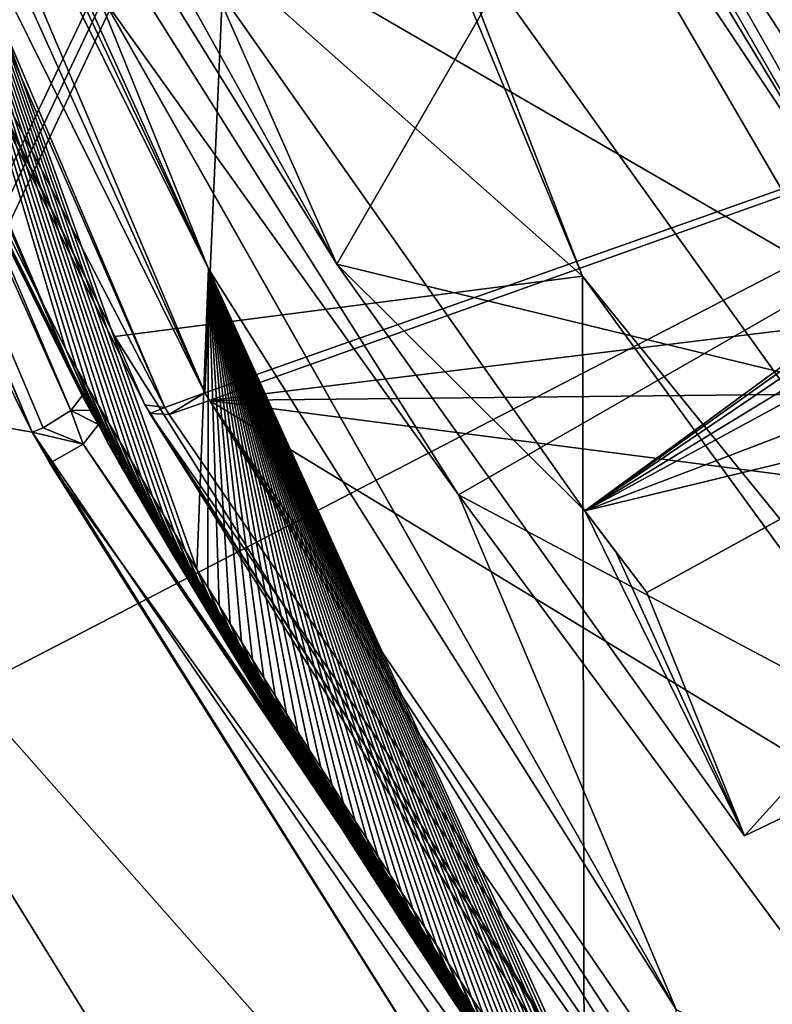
# Model space of a CAD drawing. Header units: millimetres. Extents: x -147 to 294, y -82 to 275.
# Tile 196 of 256: x 184.76 to 187.61, y 175.73 to 179.46. Entities that reach past the tile are written whole.
import ezdxf

# ---------------------------------------------------------------- set-up
doc = ezdxf.new("R2010")
doc.units = ezdxf.units.MM
doc.header["$LTSCALE"] = 67.506716
for name, color, linetype in [('1273', 7, 'CONTINUOUS'), ('1274', 7, 'CONTINUOUS'), ('1608', 7, 'CONTINUOUS'), ('1617', 7, 'CONTINUOUS'), ('1762', 7, 'CONTINUOUS'), ('1816', 7, 'CONTINUOUS'), ('1817', 7, 'CONTINUOUS'), ('1924', 7, 'CONTINUOUS'), ('1925', 7, 'CONTINUOUS'), ('1926', 7, 'CONTINUOUS'), ('1927', 7, 'CONTINUOUS'), ('1928', 7, 'CONTINUOUS'), ('3139', 7, 'CONTINUOUS'), ('3140', 7, 'CONTINUOUS'), ('506', 7, 'CONTINUOUS'), ('507', 7, 'CONTINUOUS'), ('510', 7, 'CONTINUOUS'), ('511', 7, 'CONTINUOUS'), ('512', 7, 'CONTINUOUS'), ('522', 7, 'CONTINUOUS'), ('590', 7, 'CONTINUOUS'), ('594', 7, 'CONTINUOUS'), ('596', 7, 'CONTINUOUS'), ('752', 7, 'CONTINUOUS'), ('753', 7, 'CONTINUOUS'), ('758', 7, 'CONTINUOUS'), ('842', 7, 'CONTINUOUS'), ('843', 7, 'CONTINUOUS'), ('844', 7, 'CONTINUOUS'), ('845', 7, 'CONTINUOUS'), ('852', 7, 'CONTINUOUS'), ('858', 7, 'CONTINUOUS'), ('862', 7, 'CONTINUOUS'), ('867', 7, 'CONTINUOUS')]:
    doc.layers.add(name, color=color, linetype=linetype)

msp = doc.modelspace()

# ---------------------------------------------------------------- linework, layer by layer
at = {"layer": '1273', "linetype": 'CONTINUOUS'}
for points in [[(185.0598, 177.9305, -21.1914), (185.0955, 177.858, -21.2124), (184.9354, 178.2138, -22.3812), (185.0598, 177.9305, -21.1914)], [(185.0955, 177.858, -21.2124), (184.9761, 178.1439, -22.4021), (184.9354, 178.2138, -22.3812), (185.0955, 177.858, -21.2124)], [(185.0955, 177.858, -21.2124), (185.1359, 177.7882, -21.2332), (184.9761, 178.1439, -22.4021), (185.0955, 177.858, -21.2124)], [(185.1359, 177.7882, -21.2332), (185.017, 178.0742, -22.4229), (184.9761, 178.1439, -22.4021), (185.1359, 177.7882, -21.2332)], [(185.1359, 177.7882, -21.2332), (185.1765, 177.7186, -21.254), (185.017, 178.0742, -22.4229), (185.1359, 177.7882, -21.2332)], [(185.1765, 177.7186, -21.254), (185.0579, 178.0045, -22.4438), (185.017, 178.0742, -22.4229), (185.1765, 177.7186, -21.254)], [(185.1765, 177.7186, -21.254), (185.2173, 177.6491, -21.2748), (185.0579, 178.0045, -22.4438), (185.1765, 177.7186, -21.254)], [(185.2173, 177.6491, -21.2748), (185.099, 177.935, -22.4647), (185.0579, 178.0045, -22.4438), (185.2173, 177.6491, -21.2748)], [(185.2173, 177.6491, -21.2748), (185.2581, 177.5796, -21.2956), (185.099, 177.935, -22.4647), (185.2173, 177.6491, -21.2748)], [(185.2581, 177.5796, -21.2956), (185.1401, 177.8655, -22.4855), (185.099, 177.935, -22.4647), (185.2581, 177.5796, -21.2956)], [(185.2581, 177.5796, -21.2956), (185.2991, 177.5103, -21.3163), (185.1401, 177.8655, -22.4855), (185.2581, 177.5796, -21.2956)], [(185.2991, 177.5103, -21.3163), (185.1814, 177.7961, -22.5063), (185.1401, 177.8655, -22.4855), (185.2991, 177.5103, -21.3163)], [(185.2991, 177.5103, -21.3163), (185.3402, 177.441, -21.3371), (185.1814, 177.7961, -22.5063), (185.2991, 177.5103, -21.3163)], [(185.3402, 177.441, -21.3371), (185.2228, 177.7268, -22.5272), (185.1814, 177.7961, -22.5063), (185.3402, 177.441, -21.3371)], [(185.3402, 177.441, -21.3371), (185.3815, 177.3719, -21.3579), (185.2228, 177.7268, -22.5272), (185.3402, 177.441, -21.3371)], [(185.3815, 177.3719, -21.3579), (185.2643, 177.6576, -22.548), (185.2228, 177.7268, -22.5272), (185.3815, 177.3719, -21.3579)], [(185.3815, 177.3719, -21.3579), (185.4229, 177.3028, -21.3787), (185.2643, 177.6576, -22.548), (185.3815, 177.3719, -21.3579)], [(185.4229, 177.3028, -21.3787), (185.3059, 177.5885, -22.5688), (185.2643, 177.6576, -22.548), (185.4229, 177.3028, -21.3787)], [(185.4229, 177.3028, -21.3787), (185.4644, 177.2338, -21.3994), (185.3059, 177.5885, -22.5688), (185.4229, 177.3028, -21.3787)], [(185.4644, 177.2338, -21.3994), (185.3477, 177.5195, -22.5896), (185.3059, 177.5885, -22.5688), (185.4644, 177.2338, -21.3994)], [(185.4644, 177.2338, -21.3994), (185.506, 177.165, -21.4202), (185.3477, 177.5195, -22.5896), (185.4644, 177.2338, -21.3994)], [(185.506, 177.165, -21.4202), (185.3895, 177.4506, -22.6104), (185.3477, 177.5195, -22.5896), (185.506, 177.165, -21.4202)], [(185.506, 177.165, -21.4202), (185.5477, 177.0962, -21.4409), (185.3895, 177.4506, -22.6104), (185.506, 177.165, -21.4202)], [(185.5477, 177.0962, -21.4409), (185.4315, 177.3817, -22.6312), (185.3895, 177.4506, -22.6104), (185.5477, 177.0962, -21.4409)], [(185.5477, 177.0962, -21.4409), (185.5896, 177.0275, -21.4616), (185.4315, 177.3817, -22.6312), (185.5477, 177.0962, -21.4409)], [(185.5896, 177.0275, -21.4616), (185.4736, 177.313, -22.652), (185.4315, 177.3817, -22.6312), (185.5896, 177.0275, -21.4616)], [(185.5896, 177.0275, -21.4616), (185.6316, 176.9589, -21.4824), (185.4736, 177.313, -22.652), (185.5896, 177.0275, -21.4616)], [(185.6316, 176.9589, -21.4824), (185.5158, 177.2443, -22.6727), (185.4736, 177.313, -22.652), (185.6316, 176.9589, -21.4824)], [(185.6316, 176.9589, -21.4824), (185.6737, 176.8904, -21.5031), (185.5158, 177.2443, -22.6727), (185.6316, 176.9589, -21.4824)], [(185.6737, 176.8904, -21.5031), (185.5581, 177.1758, -22.6935), (185.5158, 177.2443, -22.6727), (185.6737, 176.8904, -21.5031)], [(185.6737, 176.8904, -21.5031), (185.7159, 176.8221, -21.5238), (185.5581, 177.1758, -22.6935), (185.6737, 176.8904, -21.5031)], [(185.7159, 176.8221, -21.5238), (185.6006, 177.1073, -22.7142), (185.5581, 177.1758, -22.6935), (185.7159, 176.8221, -21.5238)], [(185.7159, 176.8221, -21.5238), (185.7583, 176.7538, -21.5445), (185.6006, 177.1073, -22.7142), (185.7159, 176.8221, -21.5238)], [(185.7583, 176.7538, -21.5445), (185.6431, 177.039, -22.7349), (185.6006, 177.1073, -22.7142), (185.7583, 176.7538, -21.5445)], [(185.7583, 176.7538, -21.5445), (185.8008, 176.6856, -21.5652), (185.6431, 177.039, -22.7349), (185.7583, 176.7538, -21.5445)], [(185.8008, 176.6856, -21.5652), (185.6858, 176.9707, -22.7557), (185.6431, 177.039, -22.7349), (185.8008, 176.6856, -21.5652)], [(185.8008, 176.6856, -21.5652), (185.8434, 176.6175, -21.5859), (185.6858, 176.9707, -22.7557), (185.8008, 176.6856, -21.5652)], [(185.8434, 176.6175, -21.5859), (185.7286, 176.9025, -22.7764), (185.6858, 176.9707, -22.7557), (185.8434, 176.6175, -21.5859)], [(185.8434, 176.6175, -21.5859), (185.8861, 176.5495, -21.6066), (185.7286, 176.9025, -22.7764), (185.8434, 176.6175, -21.5859)], [(185.8861, 176.5495, -21.6066), (185.7715, 176.8344, -22.7971), (185.7286, 176.9025, -22.7764), (185.8861, 176.5495, -21.6066)], [(185.8861, 176.5495, -21.6066), (185.929, 176.4816, -21.6273), (185.7715, 176.8344, -22.7971), (185.8861, 176.5495, -21.6066)], [(185.929, 176.4816, -21.6273), (185.8145, 176.7664, -22.8178), (185.7715, 176.8344, -22.7971), (185.929, 176.4816, -21.6273)], [(185.929, 176.4816, -21.6273), (185.972, 176.4138, -21.6479), (185.8145, 176.7664, -22.8178), (185.929, 176.4816, -21.6273)], [(185.972, 176.4138, -21.6479), (185.8576, 176.6985, -22.8384), (185.8145, 176.7664, -22.8178), (185.972, 176.4138, -21.6479)], [(185.972, 176.4138, -21.6479), (186.015, 176.346, -21.6686), (185.8576, 176.6985, -22.8384), (185.972, 176.4138, -21.6479)], [(186.015, 176.346, -21.6686), (185.9009, 176.6307, -22.8591), (185.8576, 176.6985, -22.8384), (186.015, 176.346, -21.6686)], [(186.015, 176.346, -21.6686), (186.0582, 176.2784, -21.6892), (185.9009, 176.6307, -22.8591), (186.015, 176.346, -21.6686)], [(186.0582, 176.2784, -21.6892), (185.9442, 176.563, -22.8798), (185.9009, 176.6307, -22.8591), (186.0582, 176.2784, -21.6892)], [(186.0582, 176.2784, -21.6892), (186.1016, 176.2109, -21.7099), (185.9442, 176.563, -22.8798), (186.0582, 176.2784, -21.6892)], [(186.1016, 176.2109, -21.7099), (185.9877, 176.4954, -22.9004), (185.9442, 176.563, -22.8798), (186.1016, 176.2109, -21.7099)], [(186.1016, 176.2109, -21.7099), (186.145, 176.1435, -21.7305), (185.9877, 176.4954, -22.9004), (186.1016, 176.2109, -21.7099)], [(186.145, 176.1435, -21.7305), (186.0313, 176.4278, -22.9211), (185.9877, 176.4954, -22.9004), (186.145, 176.1435, -21.7305)], [(186.145, 176.1435, -21.7305), (186.1886, 176.0761, -21.7512), (186.0313, 176.4278, -22.9211), (186.145, 176.1435, -21.7305)], [(186.1886, 176.0761, -21.7512), (186.075, 176.3604, -22.9417), (186.0313, 176.4278, -22.9211), (186.1886, 176.0761, -21.7512)], [(186.1886, 176.0761, -21.7512), (186.2322, 176.0089, -21.7718), (186.075, 176.3604, -22.9417), (186.1886, 176.0761, -21.7512)], [(186.2322, 176.0089, -21.7718), (186.1188, 176.2931, -22.9623), (186.075, 176.3604, -22.9417), (186.2322, 176.0089, -21.7718)], [(186.2322, 176.0089, -21.7718), (186.276, 175.9418, -21.7924), (186.1188, 176.2931, -22.9623), (186.2322, 176.0089, -21.7718)], [(186.276, 175.9418, -21.7924), (186.1628, 176.2258, -22.9829), (186.1188, 176.2931, -22.9623), (186.276, 175.9418, -21.7924)], [(186.276, 175.9418, -21.7924), (186.3199, 175.8747, -21.813), (186.1628, 176.2258, -22.9829), (186.276, 175.9418, -21.7924)], [(186.3199, 175.8747, -21.813), (186.2068, 176.1586, -23.0035), (186.1628, 176.2258, -22.9829), (186.3199, 175.8747, -21.813)], [(186.3199, 175.8747, -21.813), (186.364, 175.8078, -21.8336), (186.2068, 176.1586, -23.0035), (186.3199, 175.8747, -21.813)], [(186.364, 175.8078, -21.8336), (186.251, 176.0916, -23.0241), (186.2068, 176.1586, -23.0035), (186.364, 175.8078, -21.8336)], [(186.364, 175.8078, -21.8336), (186.4081, 175.741, -21.8542), (186.251, 176.0916, -23.0241), (186.364, 175.8078, -21.8336)], [(186.4081, 175.741, -21.8542), (186.2953, 176.0246, -23.0447), (186.251, 176.0916, -23.0241), (186.4081, 175.741, -21.8542)], [(186.4081, 175.741, -21.8542), (186.4524, 175.6742, -21.8748), (186.2953, 176.0246, -23.0447), (186.4081, 175.741, -21.8542)], [(186.4524, 175.6742, -21.8748), (186.3397, 175.9577, -23.0653), (186.2953, 176.0246, -23.0447), (186.4524, 175.6742, -21.8748)], [(186.4524, 175.6742, -21.8748), (186.4967, 175.6076, -21.8953), (186.3397, 175.9577, -23.0653), (186.4524, 175.6742, -21.8748)], [(186.4967, 175.6076, -21.8953), (186.3842, 175.8908, -23.0859), (186.3397, 175.9577, -23.0653), (186.4967, 175.6076, -21.8953)], [(186.4967, 175.6076, -21.8953), (186.5412, 175.541, -21.9159), (186.3842, 175.8908, -23.0859), (186.4967, 175.6076, -21.8953)], [(186.5412, 175.541, -21.9159), (186.4289, 175.8241, -23.1064), (186.3842, 175.8908, -23.0859), (186.5412, 175.541, -21.9159)], [(186.5412, 175.541, -21.9159), (186.5858, 175.4746, -21.9364), (186.4289, 175.8241, -23.1064), (186.5412, 175.541, -21.9159)], [(186.5858, 175.4746, -21.9364), (186.4736, 175.7575, -23.127), (186.4289, 175.8241, -23.1064), (186.5858, 175.4746, -21.9364)], [(186.5858, 175.4746, -21.9364), (186.6305, 175.4082, -21.957), (186.4736, 175.7575, -23.127), (186.5858, 175.4746, -21.9364)], [(186.6305, 175.4082, -21.957), (186.5185, 175.691, -23.1475), (186.4736, 175.7575, -23.127), (186.6305, 175.4082, -21.957)]]:
    msp.add_3dface(points, dxfattribs=at)
at = {"layer": '1274', "linetype": 'CONTINUOUS'}
for points in [[(185.0285, 177.9848, -21.1752), (185.0598, 177.9305, -21.1914), (183.3234, 181.441, -21.4443), (185.0285, 177.9848, -21.1752)], [(185.0598, 177.9305, -21.1914), (184.9354, 178.2138, -22.3812), (183.3234, 181.441, -21.4443), (185.0598, 177.9305, -21.1914)], [(184.9974, 178.0392, -21.159), (185.0285, 177.9848, -21.1752), (183.3234, 181.441, -21.4443), (184.9974, 178.0392, -21.159)], [(183.4242, 181.2158, -20.2381), (184.9974, 178.0392, -21.159), (183.3234, 181.441, -21.4443), (183.4242, 181.2158, -20.2381)]]:
    msp.add_3dface(points, dxfattribs=at)
at = {"layer": '1608', "linetype": 'CONTINUOUS'}
msp.add_3dface([(185.844, 184.7813, -28.0254), (188.2089, 179.7617, -22.301), (188.4976, 179.3808, -29.5885), (185.844, 184.7813, -28.0254)], dxfattribs=at)
at = {"layer": '1617', "linetype": 'CONTINUOUS'}
for points in [[(185.844, 184.7813, -28.0254), (188.4976, 179.3808, -29.5885), (186.9895, 180.4204, -29.1826), (185.844, 184.7813, -28.0254)], [(188.4976, 179.3808, -29.5885), (192.1951, 174.62, -31.1095), (186.9895, 180.4204, -29.1826), (188.4976, 179.3808, -29.5885)], [(192.1951, 174.62, -31.1095), (191.7028, 174.0177, -31.2008), (186.9895, 180.4204, -29.1826), (192.1951, 174.62, -31.1095)]]:
    msp.add_3dface(points, dxfattribs=at)
at = {"layer": '1762', "linetype": 'CONTINUOUS'}
for points in [[(183.5277, 181.4724, -21.2514), (183.9919, 185.9735, -20.2305), (186.8927, 178.492, -22.3142), (183.5277, 181.4724, -21.2514)], [(185.1209, 178.2631, -22.182), (183.5277, 181.4724, -21.2514), (186.8927, 178.492, -22.3142), (185.1209, 178.2631, -22.182)], [(186.8992, 175.4303, -23.0426), (185.1209, 178.2631, -22.182), (186.8927, 178.492, -22.3142), (186.8992, 175.4303, -23.0426)], [(191.6161, 171.9921, -24.3565), (186.8992, 175.4303, -23.0426), (186.8927, 178.492, -22.3142), (191.6161, 171.9921, -24.3565)]]:
    msp.add_3dface(points, dxfattribs=at)
at = {"layer": '1816', "linetype": 'CONTINUOUS'}
for points in [[(183.5277, 181.4724, -21.2514), (185.1209, 178.2631, -22.182), (183.6421, 181.2141, -20.1639), (183.5277, 181.4724, -21.2514)], [(185.1209, 178.2631, -22.182), (185.2354, 178.0046, -21.0946), (183.6421, 181.2141, -20.1639), (185.1209, 178.2631, -22.182)]]:
    msp.add_3dface(points, dxfattribs=at)
at = {"layer": '1817', "linetype": 'CONTINUOUS'}
for points in [[(185.1209, 178.2631, -22.182), (186.8992, 175.4303, -23.0426), (185.2354, 178.0046, -21.0946), (185.1209, 178.2631, -22.182)], [(185.2354, 178.0046, -21.0946), (186.8992, 175.4303, -23.0426), (185.2544, 177.9716, -21.1041), (185.2354, 178.0046, -21.0946)], [(185.2544, 177.9716, -21.1041), (186.8992, 175.4303, -23.0426), (187.0403, 175.1331, -21.9668), (185.2544, 177.9716, -21.1041)]]:
    msp.add_3dface(points, dxfattribs=at)
at = {"layer": '1924', "linetype": 'CONTINUOUS'}
for points in [[(185.7879, 185.4633, -18.2328), (182.681, 184.6096, -18.9564), (185.4626, 178.05, -20.8096), (185.7879, 185.4633, -18.2328)], [(185.7879, 185.4633, -18.2328), (185.4626, 178.05, -20.8096), (195.1584, 181.4783, -18.4802), (185.7879, 185.4633, -18.2328)], [(185.4626, 178.05, -20.8096), (182.681, 184.6096, -18.9564), (183.8754, 181.2476, -19.8824), (185.4626, 178.05, -20.8096)], [(195.1584, 181.4783, -18.4802), (185.4626, 178.05, -20.8096), (185.4794, 178.0208, -20.8183), (195.1584, 181.4783, -18.4802)]]:
    msp.add_3dface(points, dxfattribs=at)
at = {"layer": '1925', "linetype": 'CONTINUOUS'}
for points in [[(182.441, 184.5901, -19.235), (183.6421, 181.2141, -20.1639), (185.3106, 177.9949, -20.9177), (182.441, 184.5901, -19.235)], [(182.5188, 184.5774, -19.0578), (182.441, 184.5901, -19.235), (185.3106, 177.9949, -20.9177), (182.5188, 184.5774, -19.0578)], [(182.5188, 184.5774, -19.0578), (185.4626, 178.05, -20.8096), (183.8754, 181.2476, -19.8824), (182.5188, 184.5774, -19.0578)], [(185.4626, 178.05, -20.8096), (182.5188, 184.5774, -19.0578), (185.3106, 177.9949, -20.9177), (185.4626, 178.05, -20.8096)], [(183.6421, 181.2141, -20.1639), (185.2354, 178.0046, -21.0946), (185.3106, 177.9949, -20.9177), (183.6421, 181.2141, -20.1639)]]:
    msp.add_3dface(points, dxfattribs=at)
at = {"layer": '1926', "linetype": 'CONTINUOUS'}
for points in [[(185.4626, 178.05, -20.8096), (185.3106, 177.9949, -20.9177), (185.327, 177.9681, -20.9246), (185.4626, 178.05, -20.8096)], [(185.4794, 178.0208, -20.8183), (185.4626, 178.05, -20.8096), (185.327, 177.9681, -20.9246), (185.4794, 178.0208, -20.8183)], [(185.2354, 178.0046, -21.0946), (185.2544, 177.9716, -21.1041), (185.3106, 177.9949, -20.9177), (185.2354, 178.0046, -21.0946)], [(185.3106, 177.9949, -20.9177), (185.2544, 177.9716, -21.1041), (185.327, 177.9681, -20.9246), (185.3106, 177.9949, -20.9177)]]:
    msp.add_3dface(points, dxfattribs=at)
at = {"layer": '1927', "linetype": 'CONTINUOUS'}
for points in [[(185.4794, 178.0208, -20.8183), (185.327, 177.9681, -20.9246), (189.0863, 172.4874, -22.6221), (185.4794, 178.0208, -20.8183)], [(185.4794, 178.0208, -20.8183), (189.0863, 172.4874, -22.6221), (187.2453, 175.2116, -21.6715), (185.4794, 178.0208, -20.8183)], [(185.2544, 177.9716, -21.1041), (187.0403, 175.1331, -21.9668), (189.0863, 172.4874, -22.6221), (185.2544, 177.9716, -21.1041)], [(185.327, 177.9681, -20.9246), (185.2544, 177.9716, -21.1041), (189.0863, 172.4874, -22.6221), (185.327, 177.9681, -20.9246)]]:
    msp.add_3dface(points, dxfattribs=at)
at = {"layer": '1928', "linetype": 'CONTINUOUS'}
for points in [[(195.1584, 181.4783, -18.4802), (185.4794, 178.0208, -20.8183), (194.4396, 179.1162, -19.4028), (195.1584, 181.4783, -18.4802)], [(194.4396, 179.1162, -19.4028), (185.4794, 178.0208, -20.8183), (193.6325, 178.1071, -19.8572), (194.4396, 179.1162, -19.4028)], [(193.6325, 178.1071, -19.8572), (185.4794, 178.0208, -20.8183), (193.5334, 176.9779, -20.2961), (193.6325, 178.1071, -19.8572)], [(189.2233, 172.5621, -22.5086), (185.4794, 178.0208, -20.8183), (187.2453, 175.2116, -21.6715), (189.2233, 172.5621, -22.5086)], [(185.4794, 178.0208, -20.8183), (189.2233, 172.5621, -22.5086), (192.2226, 173.9219, -21.6325), (185.4794, 178.0208, -20.8183)], [(193.5334, 176.9779, -20.2961), (185.4794, 178.0208, -20.8183), (192.2226, 173.9219, -21.6325), (193.5334, 176.9779, -20.2961)]]:
    msp.add_3dface(points, dxfattribs=at)
at = {"layer": '3139', "linetype": 'CONTINUOUS'}
for points in [[(186.8927, 178.492, -22.3142), (183.9919, 185.9735, -20.2305), (186.2514, 180.0407, -28.1619), (186.8927, 178.492, -22.3142)], [(190.8406, 173.6347, -30.1679), (186.8927, 178.492, -22.3142), (186.2514, 180.0407, -28.1619), (190.8406, 173.6347, -30.1679)], [(190.8406, 173.6347, -30.1679), (191.6161, 171.9921, -24.3565), (186.8927, 178.492, -22.3142), (190.8406, 173.6347, -30.1679)]]:
    msp.add_3dface(points, dxfattribs=at)
at = {"layer": '3140', "linetype": 'CONTINUOUS'}
for points in [[(186.9895, 180.4204, -29.1826), (190.8406, 173.6347, -30.1679), (186.2514, 180.0407, -28.1619), (186.9895, 180.4204, -29.1826)], [(191.7028, 174.0177, -31.2008), (191.2713, 173.8255, -30.6849), (186.9895, 180.4204, -29.1826), (191.7028, 174.0177, -31.2008)], [(191.2713, 173.8255, -30.6849), (190.8406, 173.6347, -30.1679), (186.9895, 180.4204, -29.1826), (191.2713, 173.8255, -30.6849)]]:
    msp.add_3dface(points, dxfattribs=at)
at = {"layer": '506', "linetype": 'CONTINUOUS'}
msp.add_3dface([(183.5048, 178.1302, -21.8935), (184.8083, 177.9011, -21.0576), (183.2245, 181.099, -20.1307), (183.5048, 178.1302, -21.8935)], dxfattribs=at)
at = {"layer": '507', "linetype": 'CONTINUOUS'}
for points in [[(182.4723, 178.4033, -22.9467), (181.308, 179.0163, -25.4344), (185.7391, 172.9207, -24.7498), (182.4723, 178.4033, -22.9467)], [(185.7391, 172.9207, -24.7498), (181.308, 179.0163, -25.4344), (182.8292, 176.1158, -26.2494), (185.7391, 172.9207, -24.7498)], [(183.5048, 178.1302, -21.8935), (182.4723, 178.4033, -22.9467), (186.8987, 172.6437, -23.7392), (183.5048, 178.1302, -21.8935)], [(186.8987, 172.6437, -23.7392), (182.4723, 178.4033, -22.9467), (185.7391, 172.9207, -24.7498), (186.8987, 172.6437, -23.7392)], [(184.8083, 177.9011, -21.0576), (183.5048, 178.1302, -21.8935), (188.5936, 172.3638, -22.7798), (184.8083, 177.9011, -21.0576)], [(188.5936, 172.3638, -22.7798), (183.5048, 178.1302, -21.8935), (186.8987, 172.6437, -23.7392), (188.5936, 172.3638, -22.7798)], [(184.8083, 177.9011, -21.0576), (188.5936, 172.3638, -22.7798), (186.621, 175.0124, -21.9372), (184.8083, 177.9011, -21.0576)], [(184.8421, 177.8426, -21.0751), (184.8083, 177.9011, -21.0576), (186.621, 175.0124, -21.9372), (184.8421, 177.8426, -21.0751)], [(184.8758, 177.7841, -21.0925), (184.8421, 177.8426, -21.0751), (186.621, 175.0124, -21.9372), (184.8758, 177.7841, -21.0925)], [(184.525, 173.4896, -26.9622), (185.7391, 172.9207, -24.7498), (182.8292, 176.1158, -26.2494), (184.525, 173.4896, -26.9622)]]:
    msp.add_3dface(points, dxfattribs=at)
at = {"layer": '510', "linetype": 'CONTINUOUS'}
for points in [[(185.0598, 177.9305, -21.1914), (185.0014, 177.8563, -21.0739), (187.2222, 174.5547, -22.2232), (185.0598, 177.9305, -21.1914)], [(185.0955, 177.858, -21.2124), (185.0598, 177.9305, -21.1914), (187.13, 174.6849, -22.1824), (185.0955, 177.858, -21.2124)], [(187.13, 174.6849, -22.1824), (185.0598, 177.9305, -21.1914), (187.1761, 174.6198, -22.2028), (187.13, 174.6849, -22.1824)], [(187.1761, 174.6198, -22.2028), (185.0598, 177.9305, -21.1914), (187.2222, 174.5547, -22.2232), (187.1761, 174.6198, -22.2028)], [(184.8758, 177.7841, -21.0925), (188.7108, 172.4507, -22.7557), (185.0014, 177.8563, -21.0739), (184.8758, 177.7841, -21.0925)], [(185.0014, 177.8563, -21.0739), (188.7108, 172.4507, -22.7557), (187.9287, 173.5912, -22.5285), (185.0014, 177.8563, -21.0739)], [(187.2222, 174.5547, -22.2232), (185.0014, 177.8563, -21.0739), (187.2686, 174.4898, -22.2436), (187.2222, 174.5547, -22.2232)], [(187.2686, 174.4898, -22.2436), (185.0014, 177.8563, -21.0739), (187.315, 174.4249, -22.2641), (187.2686, 174.4898, -22.2436)], [(187.315, 174.4249, -22.2641), (185.0014, 177.8563, -21.0739), (187.3615, 174.3602, -22.2844), (187.315, 174.4249, -22.2641)], [(187.3615, 174.3602, -22.2844), (185.0014, 177.8563, -21.0739), (187.4082, 174.2955, -22.3048), (187.3615, 174.3602, -22.2844)], [(187.4082, 174.2955, -22.3048), (185.0014, 177.8563, -21.0739), (187.4549, 174.231, -22.3252), (187.4082, 174.2955, -22.3048)], [(187.4549, 174.231, -22.3252), (185.0014, 177.8563, -21.0739), (187.5018, 174.1665, -22.3456), (187.4549, 174.231, -22.3252)], [(187.5018, 174.1665, -22.3456), (185.0014, 177.8563, -21.0739), (187.5488, 174.1022, -22.366), (187.5018, 174.1665, -22.3456)], [(187.5488, 174.1022, -22.366), (185.0014, 177.8563, -21.0739), (187.5959, 174.0379, -22.3863), (187.5488, 174.1022, -22.366)], [(187.5959, 174.0379, -22.3863), (185.0014, 177.8563, -21.0739), (187.6431, 173.9738, -22.4066), (187.5959, 174.0379, -22.3863)], [(187.6431, 173.9738, -22.4066), (185.0014, 177.8563, -21.0739), (187.6904, 173.9098, -22.427), (187.6431, 173.9738, -22.4066)], [(187.6904, 173.9098, -22.427), (185.0014, 177.8563, -21.0739), (187.7378, 173.8458, -22.4473), (187.6904, 173.9098, -22.427)], [(187.7378, 173.8458, -22.4473), (185.0014, 177.8563, -21.0739), (187.7854, 173.782, -22.4676), (187.7378, 173.8458, -22.4473)], [(187.7854, 173.782, -22.4676), (185.0014, 177.8563, -21.0739), (187.833, 173.7183, -22.4879), (187.7854, 173.782, -22.4676)], [(187.833, 173.7183, -22.4879), (185.0014, 177.8563, -21.0739), (187.8808, 173.6547, -22.5082), (187.833, 173.7183, -22.4879)], [(187.8808, 173.6547, -22.5082), (185.0014, 177.8563, -21.0739), (187.9287, 173.5912, -22.5285), (187.8808, 173.6547, -22.5082)], [(185.1359, 177.7882, -21.2332), (185.0955, 177.858, -21.2124), (187.084, 174.7502, -22.1619), (185.1359, 177.7882, -21.2332)], [(187.084, 174.7502, -22.1619), (185.0955, 177.858, -21.2124), (187.13, 174.6849, -22.1824), (187.084, 174.7502, -22.1619)], [(185.1765, 177.7186, -21.254), (185.1359, 177.7882, -21.2332), (187.0381, 174.8155, -22.1415), (185.1765, 177.7186, -21.254)], [(187.0381, 174.8155, -22.1415), (185.1359, 177.7882, -21.2332), (187.084, 174.7502, -22.1619), (187.0381, 174.8155, -22.1415)], [(184.8758, 177.7841, -21.0925), (186.621, 175.0124, -21.9372), (188.7108, 172.4507, -22.7557), (184.8758, 177.7841, -21.0925)], [(185.2173, 177.6491, -21.2748), (185.1765, 177.7186, -21.254), (186.9924, 174.881, -22.121), (185.2173, 177.6491, -21.2748)], [(186.9924, 174.881, -22.121), (185.1765, 177.7186, -21.254), (187.0381, 174.8155, -22.1415), (186.9924, 174.881, -22.121)], [(185.2581, 177.5796, -21.2956), (185.2173, 177.6491, -21.2748), (186.9468, 174.9466, -22.1005), (185.2581, 177.5796, -21.2956)], [(186.9468, 174.9466, -22.1005), (185.2173, 177.6491, -21.2748), (186.9924, 174.881, -22.121), (186.9468, 174.9466, -22.1005)], [(185.2991, 177.5103, -21.3163), (185.2581, 177.5796, -21.2956), (186.9012, 175.0122, -22.0801), (185.2991, 177.5103, -21.3163)], [(186.9012, 175.0122, -22.0801), (185.2581, 177.5796, -21.2956), (186.9468, 174.9466, -22.1005), (186.9012, 175.0122, -22.0801)], [(185.3402, 177.441, -21.3371), (185.2991, 177.5103, -21.3163), (186.8558, 175.078, -22.0596), (185.3402, 177.441, -21.3371)], [(186.8558, 175.078, -22.0596), (185.2991, 177.5103, -21.3163), (186.9012, 175.0122, -22.0801), (186.8558, 175.078, -22.0596)], [(185.3815, 177.3719, -21.3579), (185.3402, 177.441, -21.3371), (186.8106, 175.1438, -22.0391), (185.3815, 177.3719, -21.3579)], [(186.8106, 175.1438, -22.0391), (185.3402, 177.441, -21.3371), (186.8558, 175.078, -22.0596), (186.8106, 175.1438, -22.0391)], [(185.4229, 177.3028, -21.3787), (185.3815, 177.3719, -21.3579), (186.7654, 175.2098, -22.0186), (185.4229, 177.3028, -21.3787)], [(186.7654, 175.2098, -22.0186), (185.3815, 177.3719, -21.3579), (186.8106, 175.1438, -22.0391), (186.7654, 175.2098, -22.0186)], [(185.4644, 177.2338, -21.3994), (185.4229, 177.3028, -21.3787), (186.7203, 175.2758, -21.998), (185.4644, 177.2338, -21.3994)], [(186.7203, 175.2758, -21.998), (185.4229, 177.3028, -21.3787), (186.7654, 175.2098, -22.0186), (186.7203, 175.2758, -21.998)], [(185.506, 177.165, -21.4202), (185.4644, 177.2338, -21.3994), (186.6754, 175.342, -21.9775), (185.506, 177.165, -21.4202)], [(186.6754, 175.342, -21.9775), (185.4644, 177.2338, -21.3994), (186.7203, 175.2758, -21.998), (186.6754, 175.342, -21.9775)], [(185.5477, 177.0962, -21.4409), (185.506, 177.165, -21.4202), (186.6305, 175.4082, -21.957), (185.5477, 177.0962, -21.4409)], [(186.6305, 175.4082, -21.957), (185.506, 177.165, -21.4202), (186.6754, 175.342, -21.9775), (186.6305, 175.4082, -21.957)], [(185.5896, 177.0275, -21.4616), (185.5477, 177.0962, -21.4409), (186.5858, 175.4746, -21.9364), (185.5896, 177.0275, -21.4616)], [(186.5858, 175.4746, -21.9364), (185.5477, 177.0962, -21.4409), (186.6305, 175.4082, -21.957), (186.5858, 175.4746, -21.9364)], [(185.6316, 176.9589, -21.4824), (185.5896, 177.0275, -21.4616), (186.5412, 175.541, -21.9159), (185.6316, 176.9589, -21.4824)], [(186.5412, 175.541, -21.9159), (185.5896, 177.0275, -21.4616), (186.5858, 175.4746, -21.9364), (186.5412, 175.541, -21.9159)], [(185.6737, 176.8904, -21.5031), (185.6316, 176.9589, -21.4824), (186.5412, 175.541, -21.9159), (185.6737, 176.8904, -21.5031)], [(185.7159, 176.8221, -21.5238), (185.6737, 176.8904, -21.5031), (186.4967, 175.6076, -21.8953), (185.7159, 176.8221, -21.5238)], [(186.4967, 175.6076, -21.8953), (185.6737, 176.8904, -21.5031), (186.5412, 175.541, -21.9159), (186.4967, 175.6076, -21.8953)], [(185.7583, 176.7538, -21.5445), (185.7159, 176.8221, -21.5238), (186.4524, 175.6742, -21.8748), (185.7583, 176.7538, -21.5445)], [(186.4524, 175.6742, -21.8748), (185.7159, 176.8221, -21.5238), (186.4967, 175.6076, -21.8953), (186.4524, 175.6742, -21.8748)], [(185.8008, 176.6856, -21.5652), (185.7583, 176.7538, -21.5445), (186.4081, 175.741, -21.8542), (185.8008, 176.6856, -21.5652)], [(186.4081, 175.741, -21.8542), (185.7583, 176.7538, -21.5445), (186.4524, 175.6742, -21.8748), (186.4081, 175.741, -21.8542)], [(185.8434, 176.6175, -21.5859), (185.8008, 176.6856, -21.5652), (186.4081, 175.741, -21.8542), (185.8434, 176.6175, -21.5859)], [(185.8861, 176.5495, -21.6066), (185.8434, 176.6175, -21.5859), (186.364, 175.8078, -21.8336), (185.8861, 176.5495, -21.6066)], [(186.364, 175.8078, -21.8336), (185.8434, 176.6175, -21.5859), (186.4081, 175.741, -21.8542), (186.364, 175.8078, -21.8336)], [(185.929, 176.4816, -21.6273), (185.8861, 176.5495, -21.6066), (186.3199, 175.8747, -21.813), (185.929, 176.4816, -21.6273)], [(186.3199, 175.8747, -21.813), (185.8861, 176.5495, -21.6066), (186.364, 175.8078, -21.8336), (186.3199, 175.8747, -21.813)], [(185.972, 176.4138, -21.6479), (185.929, 176.4816, -21.6273), (186.3199, 175.8747, -21.813), (185.972, 176.4138, -21.6479)], [(186.015, 176.346, -21.6686), (185.972, 176.4138, -21.6479), (186.276, 175.9418, -21.7924), (186.015, 176.346, -21.6686)], [(186.276, 175.9418, -21.7924), (185.972, 176.4138, -21.6479), (186.3199, 175.8747, -21.813), (186.276, 175.9418, -21.7924)], [(186.0582, 176.2784, -21.6892), (186.015, 176.346, -21.6686), (186.2322, 176.0089, -21.7718), (186.0582, 176.2784, -21.6892)], [(186.2322, 176.0089, -21.7718), (186.015, 176.346, -21.6686), (186.276, 175.9418, -21.7924), (186.2322, 176.0089, -21.7718)], [(186.1016, 176.2109, -21.7099), (186.0582, 176.2784, -21.6892), (186.2322, 176.0089, -21.7718), (186.1016, 176.2109, -21.7099)], [(186.145, 176.1435, -21.7305), (186.1016, 176.2109, -21.7099), (186.1886, 176.0761, -21.7512), (186.145, 176.1435, -21.7305)], [(186.1886, 176.0761, -21.7512), (186.1016, 176.2109, -21.7099), (186.2322, 176.0089, -21.7718), (186.1886, 176.0761, -21.7512)]]:
    msp.add_3dface(points, dxfattribs=at)
at = {"layer": '511', "linetype": 'CONTINUOUS'}
for points in [[(184.9974, 178.0392, -21.159), (184.9547, 177.9832, -21.0525), (185.0285, 177.9848, -21.1752), (184.9974, 178.0392, -21.159)], [(184.8495, 177.9178, -21.0346), (185.0014, 177.8563, -21.0739), (184.9547, 177.9832, -21.0525), (184.8495, 177.9178, -21.0346)], [(184.9547, 177.9832, -21.0525), (185.0598, 177.9305, -21.1914), (185.0285, 177.9848, -21.1752), (184.9547, 177.9832, -21.0525)], [(185.0014, 177.8563, -21.0739), (185.0598, 177.9305, -21.1914), (184.9547, 177.9832, -21.0525), (185.0014, 177.8563, -21.0739)], [(184.8083, 177.9011, -21.0576), (185.0014, 177.8563, -21.0739), (184.8495, 177.9178, -21.0346), (184.8083, 177.9011, -21.0576)], [(184.8083, 177.9011, -21.0576), (184.8421, 177.8426, -21.0751), (184.8758, 177.7841, -21.0925), (184.8083, 177.9011, -21.0576)], [(184.8758, 177.7841, -21.0925), (185.0014, 177.8563, -21.0739), (184.8083, 177.9011, -21.0576), (184.8758, 177.7841, -21.0925)]]:
    msp.add_3dface(points, dxfattribs=at)
at = {"layer": '512', "linetype": 'CONTINUOUS'}
for points in [[(182.188, 184.5126, -19.2094), (184.9974, 178.0392, -21.159), (182.2303, 184.5543, -19.3185), (182.188, 184.5126, -19.2094)], [(182.2303, 184.5543, -19.3185), (184.9974, 178.0392, -21.159), (183.4242, 181.2158, -20.2381), (182.2303, 184.5543, -19.3185)], [(182.0733, 184.4724, -19.1835), (184.9547, 177.9832, -21.0525), (182.188, 184.5126, -19.2094), (182.0733, 184.4724, -19.1835)], [(184.9547, 177.9832, -21.0525), (184.9974, 178.0392, -21.159), (182.188, 184.5126, -19.2094), (184.9547, 177.9832, -21.0525)], [(182.0265, 184.4644, -19.2044), (184.8083, 177.9011, -21.0576), (182.0733, 184.4724, -19.1835), (182.0265, 184.4644, -19.2044)], [(182.0265, 184.4644, -19.2044), (183.2245, 181.099, -20.1307), (184.8083, 177.9011, -21.0576), (182.0265, 184.4644, -19.2044)], [(184.8083, 177.9011, -21.0576), (184.8495, 177.9178, -21.0346), (182.0733, 184.4724, -19.1835), (184.8083, 177.9011, -21.0576)], [(184.8495, 177.9178, -21.0346), (184.9547, 177.9832, -21.0525), (182.0733, 184.4724, -19.1835), (184.8495, 177.9178, -21.0346)]]:
    msp.add_3dface(points, dxfattribs=at)
at = {"layer": '522', "linetype": 'CONTINUOUS'}
for points in [[(184.9354, 178.2138, -22.3812), (183.8957, 181.6855, -21.4465), (183.3234, 181.441, -21.4443), (184.9354, 178.2138, -22.3812)], [(185.4755, 178.5204, -22.3652), (183.8957, 181.6855, -21.4465), (185.4315, 177.3817, -22.6312), (185.4755, 178.5204, -22.3652)], [(185.4315, 177.3817, -22.6312), (183.8957, 181.6855, -21.4465), (185.3895, 177.4506, -22.6104), (185.4315, 177.3817, -22.6312)], [(185.3895, 177.4506, -22.6104), (183.8957, 181.6855, -21.4465), (185.3477, 177.5195, -22.5896), (185.3895, 177.4506, -22.6104)], [(185.3477, 177.5195, -22.5896), (183.8957, 181.6855, -21.4465), (185.3059, 177.5885, -22.5688), (185.3477, 177.5195, -22.5896)], [(185.3059, 177.5885, -22.5688), (183.8957, 181.6855, -21.4465), (185.2643, 177.6576, -22.548), (185.3059, 177.5885, -22.5688)], [(185.2643, 177.6576, -22.548), (183.8957, 181.6855, -21.4465), (185.2228, 177.7268, -22.5272), (185.2643, 177.6576, -22.548)], [(185.2228, 177.7268, -22.5272), (183.8957, 181.6855, -21.4465), (185.1814, 177.7961, -22.5063), (185.2228, 177.7268, -22.5272)], [(185.1814, 177.7961, -22.5063), (183.8957, 181.6855, -21.4465), (185.1401, 177.8655, -22.4855), (185.1814, 177.7961, -22.5063)], [(185.1401, 177.8655, -22.4855), (183.8957, 181.6855, -21.4465), (185.099, 177.935, -22.4647), (185.1401, 177.8655, -22.4855)], [(185.099, 177.935, -22.4647), (183.8957, 181.6855, -21.4465), (185.0579, 178.0045, -22.4438), (185.099, 177.935, -22.4647)], [(185.0579, 178.0045, -22.4438), (183.8957, 181.6855, -21.4465), (185.017, 178.0742, -22.4229), (185.0579, 178.0045, -22.4438)], [(185.017, 178.0742, -22.4229), (183.8957, 181.6855, -21.4465), (184.9761, 178.1439, -22.4021), (185.017, 178.0742, -22.4229)], [(184.9761, 178.1439, -22.4021), (183.8957, 181.6855, -21.4465), (184.9354, 178.2138, -22.3812), (184.9761, 178.1439, -22.4021)], [(185.4736, 177.313, -22.652), (185.4755, 178.5204, -22.3652), (185.4315, 177.3817, -22.6312), (185.4736, 177.313, -22.652)], [(185.5158, 177.2443, -22.6727), (185.4755, 178.5204, -22.3652), (185.4736, 177.313, -22.652), (185.5158, 177.2443, -22.6727)], [(187.2474, 175.7149, -23.2186), (185.4755, 178.5204, -22.3652), (187.2054, 174.7043, -23.4544), (187.2474, 175.7149, -23.2186)], [(187.2054, 174.7043, -23.4544), (185.4755, 178.5204, -22.3652), (187.1588, 174.7694, -23.434), (187.2054, 174.7043, -23.4544)], [(187.1588, 174.7694, -23.434), (185.4755, 178.5204, -22.3652), (187.1123, 174.8346, -23.4136), (187.1588, 174.7694, -23.434)], [(187.1123, 174.8346, -23.4136), (185.4755, 178.5204, -22.3652), (187.066, 174.8999, -23.3932), (187.1123, 174.8346, -23.4136)], [(187.066, 174.8999, -23.3932), (185.4755, 178.5204, -22.3652), (187.0197, 174.9653, -23.3728), (187.066, 174.8999, -23.3932)], [(187.0197, 174.9653, -23.3728), (185.4755, 178.5204, -22.3652), (186.9736, 175.0308, -23.3524), (187.0197, 174.9653, -23.3728)], [(186.9736, 175.0308, -23.3524), (185.4755, 178.5204, -22.3652), (186.9276, 175.0964, -23.3319), (186.9736, 175.0308, -23.3524)], [(186.9276, 175.0964, -23.3319), (185.4755, 178.5204, -22.3652), (186.8817, 175.162, -23.3115), (186.9276, 175.0964, -23.3319)], [(186.8817, 175.162, -23.3115), (185.4755, 178.5204, -22.3652), (186.8359, 175.2278, -23.291), (186.8817, 175.162, -23.3115)], [(186.8359, 175.2278, -23.291), (185.4755, 178.5204, -22.3652), (186.7902, 175.2937, -23.2706), (186.8359, 175.2278, -23.291)], [(186.7902, 175.2937, -23.2706), (185.4755, 178.5204, -22.3652), (186.7447, 175.3597, -23.2501), (186.7902, 175.2937, -23.2706)], [(186.7447, 175.3597, -23.2501), (185.4755, 178.5204, -22.3652), (186.6992, 175.4257, -23.2296), (186.7447, 175.3597, -23.2501)], [(186.6992, 175.4257, -23.2296), (185.4755, 178.5204, -22.3652), (186.6539, 175.4919, -23.2091), (186.6992, 175.4257, -23.2296)], [(186.6539, 175.4919, -23.2091), (185.4755, 178.5204, -22.3652), (186.6086, 175.5582, -23.1886), (186.6539, 175.4919, -23.2091)], [(186.6086, 175.5582, -23.1886), (185.4755, 178.5204, -22.3652), (186.5635, 175.6245, -23.1681), (186.6086, 175.5582, -23.1886)], [(186.5635, 175.6245, -23.1681), (185.4755, 178.5204, -22.3652), (186.5185, 175.691, -23.1475), (186.5635, 175.6245, -23.1681)], [(186.5185, 175.691, -23.1475), (185.4755, 178.5204, -22.3652), (186.4736, 175.7575, -23.127), (186.5185, 175.691, -23.1475)], [(186.4736, 175.7575, -23.127), (185.4755, 178.5204, -22.3652), (186.4289, 175.8241, -23.1064), (186.4736, 175.7575, -23.127)], [(186.4289, 175.8241, -23.1064), (185.4755, 178.5204, -22.3652), (186.3842, 175.8908, -23.0859), (186.4289, 175.8241, -23.1064)], [(186.3842, 175.8908, -23.0859), (185.4755, 178.5204, -22.3652), (186.3397, 175.9577, -23.0653), (186.3842, 175.8908, -23.0859)], [(186.3397, 175.9577, -23.0653), (185.4755, 178.5204, -22.3652), (186.2953, 176.0246, -23.0447), (186.3397, 175.9577, -23.0653)], [(186.2953, 176.0246, -23.0447), (185.4755, 178.5204, -22.3652), (186.251, 176.0916, -23.0241), (186.2953, 176.0246, -23.0447)], [(186.251, 176.0916, -23.0241), (185.4755, 178.5204, -22.3652), (186.2068, 176.1586, -23.0035), (186.251, 176.0916, -23.0241)], [(186.2068, 176.1586, -23.0035), (185.4755, 178.5204, -22.3652), (186.1628, 176.2258, -22.9829), (186.2068, 176.1586, -23.0035)], [(186.1628, 176.2258, -22.9829), (185.4755, 178.5204, -22.3652), (186.1188, 176.2931, -22.9623), (186.1628, 176.2258, -22.9829)], [(186.1188, 176.2931, -22.9623), (185.4755, 178.5204, -22.3652), (186.075, 176.3604, -22.9417), (186.1188, 176.2931, -22.9623)], [(186.075, 176.3604, -22.9417), (185.4755, 178.5204, -22.3652), (186.0313, 176.4278, -22.9211), (186.075, 176.3604, -22.9417)], [(186.0313, 176.4278, -22.9211), (185.4755, 178.5204, -22.3652), (185.9877, 176.4954, -22.9004), (186.0313, 176.4278, -22.9211)], [(185.9877, 176.4954, -22.9004), (185.4755, 178.5204, -22.3652), (185.9442, 176.563, -22.8798), (185.9877, 176.4954, -22.9004)], [(185.9442, 176.563, -22.8798), (185.4755, 178.5204, -22.3652), (185.9009, 176.6307, -22.8591), (185.9442, 176.563, -22.8798)], [(185.9009, 176.6307, -22.8591), (185.4755, 178.5204, -22.3652), (185.8576, 176.6985, -22.8384), (185.9009, 176.6307, -22.8591)], [(185.8576, 176.6985, -22.8384), (185.4755, 178.5204, -22.3652), (185.8145, 176.7664, -22.8178), (185.8576, 176.6985, -22.8384)], [(185.8145, 176.7664, -22.8178), (185.4755, 178.5204, -22.3652), (185.7715, 176.8344, -22.7971), (185.8145, 176.7664, -22.8178)], [(185.7715, 176.8344, -22.7971), (185.4755, 178.5204, -22.3652), (185.7286, 176.9025, -22.7764), (185.7715, 176.8344, -22.7971)], [(185.7286, 176.9025, -22.7764), (185.4755, 178.5204, -22.3652), (185.6858, 176.9707, -22.7557), (185.7286, 176.9025, -22.7764)], [(185.6858, 176.9707, -22.7557), (185.4755, 178.5204, -22.3652), (185.6431, 177.039, -22.7349), (185.6858, 176.9707, -22.7557)], [(185.6431, 177.039, -22.7349), (185.4755, 178.5204, -22.3652), (185.6006, 177.1073, -22.7142), (185.6431, 177.039, -22.7349)], [(185.6006, 177.1073, -22.7142), (185.4755, 178.5204, -22.3652), (185.5581, 177.1758, -22.6935), (185.6006, 177.1073, -22.7142)], [(185.5581, 177.1758, -22.6935), (185.4755, 178.5204, -22.3652), (185.5158, 177.2443, -22.6727), (185.5581, 177.1758, -22.6935)]]:
    msp.add_3dface(points, dxfattribs=at)
at = {"layer": '590', "linetype": 'CONTINUOUS'}
for points in [[(186.9017, 177.6033, -36.834), (189.5199, 178.6031, -37.4915), (190.5693, 179.595, -37.6811), (186.9017, 177.6033, -36.834)], [(188.3271, 177.9487, -37.2161), (189.5199, 178.6031, -37.4915), (186.9017, 177.6033, -36.834), (188.3271, 177.9487, -37.2161)], [(187.1359, 177.2935, -36.9353), (188.3271, 177.9487, -37.2161), (186.9017, 177.6033, -36.834), (187.1359, 177.2935, -36.9353)], [(187.0189, 177.4475, -36.8849), (187.1359, 177.2935, -36.9353), (186.9017, 177.6033, -36.834), (187.0189, 177.4475, -36.8849)]]:
    msp.add_3dface(points, dxfattribs=at)
at = {"layer": '594', "linetype": 'CONTINUOUS'}
for points in [[(184.7927, 180.2508, -29.8492), (185.0764, 179.5465, -26.9468), (186.4233, 177.6634, -30.6359), (184.7927, 180.2508, -29.8492)], [(185.4755, 178.5204, -22.3652), (187.2474, 175.7149, -23.2186), (185.0309, 179.625, -26.9233), (185.4755, 178.5204, -22.3652)], [(185.0309, 179.625, -26.9233), (187.2474, 175.7149, -23.2186), (185.0536, 179.5858, -26.935), (185.0309, 179.625, -26.9233)], [(185.0536, 179.5858, -26.935), (187.2474, 175.7149, -23.2186), (185.0764, 179.5465, -26.9468), (185.0536, 179.5858, -26.935)], [(185.0764, 179.5465, -26.9468), (187.2474, 175.7149, -23.2186), (186.4233, 177.6634, -30.6359), (185.0764, 179.5465, -26.9468)], [(186.4233, 177.6634, -30.6359), (187.2474, 175.7149, -23.2186), (188.2425, 175.2016, -31.4126), (186.4233, 177.6634, -30.6359)]]:
    msp.add_3dface(points, dxfattribs=at)
at = {"layer": '596', "linetype": 'CONTINUOUS'}
for points in [[(183.8957, 181.6855, -21.4465), (185.4755, 178.5204, -22.3652), (184.5104, 180.5671, -26.6446), (183.8957, 181.6855, -21.4465)], [(184.5104, 180.5671, -26.6446), (185.4755, 178.5204, -22.3652), (184.7659, 180.0943, -26.7838), (184.5104, 180.5671, -26.6446)], [(185.4755, 178.5204, -22.3652), (185.0309, 179.625, -26.9233), (184.7659, 180.0943, -26.7838), (185.4755, 178.5204, -22.3652)]]:
    msp.add_3dface(points, dxfattribs=at)
at = {"layer": '752', "linetype": 'CONTINUOUS'}
msp.add_3dface([(183.6653, 176.4525, -38.9199), (196.8163, 183.2676, -41.8664), (189.0669, 170.3994, -40.8097), (183.6653, 176.4525, -38.9199)], dxfattribs=at)
at = {"layer": '753', "linetype": 'CONTINUOUS'}
for points in [[(181.8288, 179.3103, -38.0447), (180.3205, 182.229, -37.1913), (192.022, 194.1991, -38.7813), (181.8288, 179.3103, -38.0447)], [(183.6021, 176.5424, -38.8919), (181.8288, 179.3103, -38.0447), (192.022, 194.1991, -38.7813), (183.6021, 176.5424, -38.8919)], [(183.6021, 176.5424, -38.8919), (192.022, 194.1991, -38.7813), (183.6337, 176.4974, -38.9059), (183.6021, 176.5424, -38.8919)], [(192.022, 194.1991, -38.7813), (183.6653, 176.4525, -38.9199), (183.6337, 176.4974, -38.9059), (192.022, 194.1991, -38.7813)], [(196.8163, 183.2676, -41.8664), (183.6653, 176.4525, -38.9199), (192.022, 194.1991, -38.7813), (196.8163, 183.2676, -41.8664)]]:
    msp.add_3dface(points, dxfattribs=at)
at = {"layer": '758', "linetype": 'CONTINUOUS'}
for points in [[(183.6653, 176.4525, -38.9199), (196.1216, 164.6523, -42.1811), (183.1607, 175.9715, -38.5386), (183.6653, 176.4525, -38.9199)], [(196.3345, 165.2058, -42.5369), (196.1216, 164.6523, -42.1811), (183.6653, 176.4525, -38.9199), (196.3345, 165.2058, -42.5369)], [(196.3345, 165.2058, -42.5369), (183.6653, 176.4525, -38.9199), (189.0669, 170.3994, -40.8097), (196.3345, 165.2058, -42.5369)], [(188.4463, 169.6198, -39.7232), (183.0063, 175.6841, -37.8178), (183.1607, 175.9715, -38.5386), (188.4463, 169.6198, -39.7232)], [(196.0899, 164.3386, -41.5564), (188.4463, 169.6198, -39.7232), (183.1607, 175.9715, -38.5386), (196.0899, 164.3386, -41.5564)], [(196.1216, 164.6523, -42.1811), (196.0899, 164.3386, -41.5564), (183.1607, 175.9715, -38.5386), (196.1216, 164.6523, -42.1811)]]:
    msp.add_3dface(points, dxfattribs=at)
at = {"layer": '842', "linetype": 'CONTINUOUS'}
for points in [[(186.9017, 177.6033, -36.834), (195.7197, 184.0648, -38.5414), (185.4843, 179.6181, -36.1836), (186.9017, 177.6033, -36.834)], [(186.9017, 177.6033, -36.834), (195.2577, 183.5652, -38.4858), (195.7197, 184.0648, -38.5414), (186.9017, 177.6033, -36.834)], [(186.9017, 177.6033, -36.834), (194.8732, 183.0053, -38.4574), (195.2577, 183.5652, -38.4858), (186.9017, 177.6033, -36.834)], [(186.9017, 177.6033, -36.834), (194.5163, 182.2499, -38.4599), (194.8732, 183.0053, -38.4574), (186.9017, 177.6033, -36.834)], [(186.9017, 177.6033, -36.834), (190.5693, 179.595, -37.6811), (194.5163, 182.2499, -38.4599), (186.9017, 177.6033, -36.834)]]:
    msp.add_3dface(points, dxfattribs=at)
at = {"layer": '843', "linetype": 'CONTINUOUS'}
for points in [[(185.4843, 179.6181, -36.1836), (184.1926, 181.7077, -35.5243), (185.9614, 178.5378, -32.4459), (185.4843, 179.6181, -36.1836)], [(185.9614, 178.5378, -32.4459), (184.1926, 181.7077, -35.5243), (184.5595, 180.7962, -31.7615), (185.9614, 178.5378, -32.4459)], [(186.9017, 177.6033, -36.834), (185.4843, 179.6181, -36.1836), (185.9614, 178.5378, -32.4459), (186.9017, 177.6033, -36.834)], [(187.5057, 176.3722, -33.1233), (186.9017, 177.6033, -36.834), (185.9614, 178.5378, -32.4459), (187.5057, 176.3722, -33.1233)], [(187.0189, 177.4475, -36.8849), (186.9017, 177.6033, -36.834), (187.5057, 176.3722, -33.1233), (187.0189, 177.4475, -36.8849)], [(187.1359, 177.2935, -36.9353), (187.0189, 177.4475, -36.8849), (187.5057, 176.3722, -33.1233), (187.1359, 177.2935, -36.9353)]]:
    msp.add_3dface(points, dxfattribs=at)
at = {"layer": '844', "linetype": 'CONTINUOUS'}
for points in [[(189.5199, 178.6031, -37.4915), (188.3271, 177.9487, -37.2161), (187.1359, 177.2935, -36.9353), (189.5199, 178.6031, -37.4915)], [(189.5199, 178.6031, -37.4915), (187.1359, 177.2935, -36.9353), (187.5057, 176.3722, -33.1233), (189.5199, 178.6031, -37.4915)], [(189.5199, 178.6031, -37.4915), (187.5057, 176.3722, -33.1233), (189.9822, 177.5597, -33.1018), (189.5199, 178.6031, -37.4915)]]:
    msp.add_3dface(points, dxfattribs=at)
at = {"layer": '845', "linetype": 'CONTINUOUS'}
for points in [[(185.9614, 178.5378, -32.4459), (184.5595, 180.7962, -31.7615), (187.5287, 181.2529, -31.9656), (185.9614, 178.5378, -32.4459)], [(189.9822, 177.5597, -33.1018), (185.9614, 178.5378, -32.4459), (187.5287, 181.2529, -31.9656), (189.9822, 177.5597, -33.1018)], [(187.5057, 176.3722, -33.1233), (185.9614, 178.5378, -32.4459), (189.9822, 177.5597, -33.1018), (187.5057, 176.3722, -33.1233)]]:
    msp.add_3dface(points, dxfattribs=at)
at = {"layer": '852', "linetype": 'CONTINUOUS'}
msp.add_3dface([(189.9822, 177.5597, -33.1018), (187.5287, 181.2529, -31.9656), (187.8404, 180.6521, -31.0503), (189.9822, 177.5597, -33.1018)], dxfattribs=at)
at = {"layer": '858', "linetype": 'CONTINUOUS'}
for points in [[(186.2436, 181.2291, -29.7694), (184.7927, 180.2508, -29.8492), (187.8437, 178.481, -30.5911), (186.2436, 181.2291, -29.7694)], [(184.7927, 180.2508, -29.8492), (186.4233, 177.6634, -30.6359), (187.8437, 178.481, -30.5911), (184.7927, 180.2508, -29.8492)], [(186.4233, 177.6634, -30.6359), (189.7222, 175.9112, -31.3998), (187.8437, 178.481, -30.5911), (186.4233, 177.6634, -30.6359)], [(186.4233, 177.6634, -30.6359), (188.2425, 175.2016, -31.4126), (189.7222, 175.9112, -31.3998), (186.4233, 177.6634, -30.6359)]]:
    msp.add_3dface(points, dxfattribs=at)
at = {"layer": '862', "linetype": 'CONTINUOUS'}
for points in [[(186.3338, 181.4652, -29.7904), (186.3524, 181.3119, -29.794), (187.9522, 178.6605, -30.627), (186.3338, 181.4652, -29.7904)], [(186.3524, 181.3119, -29.794), (186.2436, 181.2291, -29.7694), (187.9522, 178.6605, -30.627), (186.3524, 181.3119, -29.794)], [(186.2436, 181.2291, -29.7694), (187.8437, 178.481, -30.5911), (187.9522, 178.6605, -30.627), (186.2436, 181.2291, -29.7694)]]:
    msp.add_3dface(points, dxfattribs=at)
at = {"layer": '867', "linetype": 'CONTINUOUS'}
msp.add_3dface([(186.3338, 181.4652, -29.7904), (187.9522, 178.6605, -30.627), (187.6262, 180.7872, -30.7536), (186.3338, 181.4652, -29.7904)], dxfattribs=at)

doc.saveas('drawing.dxf')
